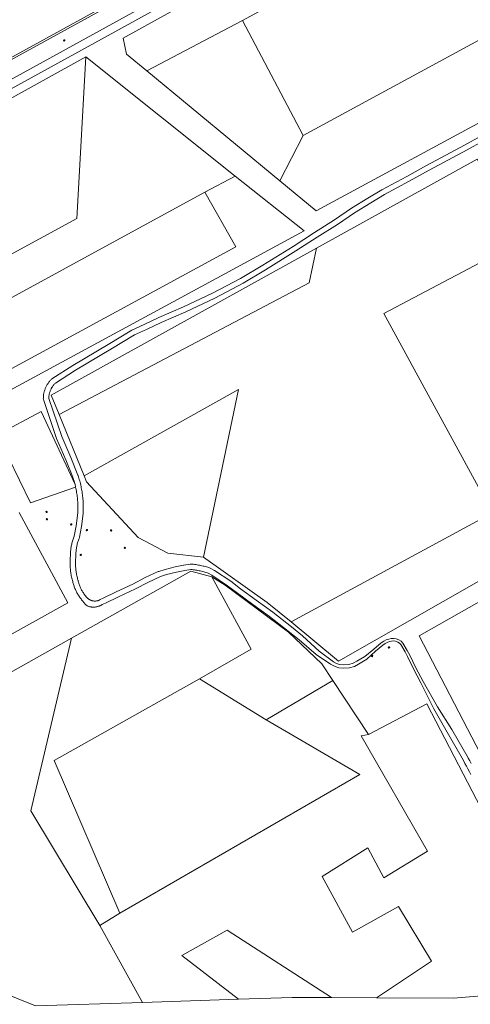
# Model space of a CAD drawing. Header units: metres. Extents: x 138165 to 154469, y 480134 to 494189.
# Tile 31 of 256: x 141175 to 141341, y 483730 to 484093. Entities that reach past the tile are written whole.
import ezdxf

# ---------------------------------------------------------------- set-up
doc = ezdxf.new("R2010")
doc.units = ezdxf.units.M
doc.header["$LTSCALE"] = 0.001
doc.header["$MEASUREMENT"] = 0
doc.layers.add('TOP-L-topo objecten punt', color=7, linetype='Continuous', lineweight=0)
doc.layers.add('TOP-L-topo objecten vlak', color=7, linetype='Continuous', lineweight=0)

# ---------------------------------------------------------------- blocks, each defined once
blk = doc.blocks.new('24')
at = {"layer": 'TOP-L-topo objecten punt', "color": 7, "linetype": 'Continuous', "lineweight": 0}
for radius in [0.025, 0.0182, 0.0115, 0.005]:
    blk.add_circle((0, 0), radius, dxfattribs=at)

msp = doc.modelspace()

# ---------------------------------------------------------------- linework, layer by layer
at = {"layer": 'TOP-L-topo objecten vlak', "flags": 128}
for points in [[(141037.69, 484007.94), (141037.93, 484008.1), (141041.24, 484008), (141058.1, 484016.23), (141590.69, 484309.05)], [(141039.86, 484003.91), (141066.27, 484020), (141591.07, 484308.24), (141590.69, 484309.05)], [(141458.98, 484228.82), (141050.45, 484003.93), (141043.76, 484000.29), (141042.78, 483999.74)], [(141044.78, 483997.32), (141052.38, 484001.54), (141454.42, 484222.77)], [(141222.06, 484073.92), (141214.65, 484080.04), (141213.37, 484085.95), (141376.22, 484176.19)], [(141279.7, 484050.07), (141487.39, 484162.95)], [(141257.35, 484092.46), (141384.08, 484161.33)], [(141222.06, 484073.92), (141257.35, 484092.46)], [(141257.35, 484092.46), (141279.7, 484050.07)], [(141044.33, 483993.07), (141199.6, 484079.09)], [(141057.12, 483943.77), (141196.26, 484019.46), (141199.6, 484079.09)], [(141199.6, 484079.09), (141254.67, 484035.15)], [(141271.08, 484033.43), (141222.06, 484073.92)], [(141354.73, 484057.02), (141353.2, 484059.45), (141284.53, 484022.33), (141271.08, 484033.43)], [(141345.04, 484049.71), (141339.25, 484046.53), (141325.24, 484039.05), (141317.89, 484034.98), (141308.77, 484030.09), (141303.63, 484026.98), (141297.54, 484023.3), (141291.27, 484018.98), (141283.87, 484014.27), (141276.01, 484009.22), (141264.82, 484002.27), (141256.67, 483997.33), (141246.34, 483991.89), (141235.59, 483986.9), (141226.54, 483982.92), (141221.09, 483980.4), (141216.55, 483978.28), (141207.79, 483972.98), (141194.77, 483965.24), (141187.12, 483960.34), (141186.92, 483960.15), (141186.73, 483959.95), (141186.54, 483959.75), (141186.36, 483959.55), (141186.18, 483959.34), (141186.01, 483959.12), (141185.84, 483958.9), (141185.68, 483958.68), (141185.53, 483958.45), (141185.38, 483958.22), (141185.24, 483957.98), (141185.11, 483957.74), (141184.98, 483957.5), (141184.86, 483957.26), (141184.75, 483957.01), (141184.64, 483956.75), (141184.55, 483956.5), (141184.45, 483956.24), (141184.37, 483955.98), (141184.29, 483955.71), (141184.22, 483955.45), (141184.16, 483955.18), (141184.1, 483954.91), (141184.05, 483954.64), (141184.01, 483954.37), (141183.98, 483954.1), (141183.95, 483953.83), (141183.94, 483953.55), (141183.93, 483953.28), (141183.92, 483953), (141183.93, 483952.73), (141188.83, 483938.38), (141192.18, 483930.53), (141194.82, 483924.05), (141194.97, 483923.6), (141195.11, 483923.16), (141195.25, 483922.7), (141195.38, 483922.25), (141195.5, 483921.79), (141195.62, 483921.34)], [(141279.7, 484050.07), (141271.08, 484033.43)], [(141341.68, 483818.41), (141341.14, 483819.43), (141340.6, 483820.45), (141340.56, 483820.53), (141334.5, 483831.03), (141329.23, 483839.43), (141323.95, 483848.69), (141321.24, 483853.8), (141319.04, 483858.4), (141318.13, 483860.14), (141316.51, 483862.9), (141315.82, 483863.61), (141315.06, 483864.12), (141314.07, 483864.5), (141313.17, 483864.63), (141312.21, 483864.57), (141311.29, 483864.36), (141310.33, 483864.03), (141309.42, 483863.57), (141308.49, 483862.93), (141305.79, 483860.6), (141302.42, 483857.91), (141299.56, 483856.16), (141298.18, 483855.44), (141296.55, 483854.96), (141294.78, 483854.82), (141293.18, 483855.02), (141291.96, 483855.38), (141290.86, 483855.94), (141285.61, 483859.88), (141279.48, 483865.56), (141275.47, 483868.88), (141268.52, 483874.29), (141262.35, 483878.68), (141256.66, 483882.91), (141253.05, 483885.68), (141247.09, 483889.68), (141245.66, 483890.43), (141245.39, 483890.55), (141244.97, 483890.7), (141244.54, 483890.83), (141244.12, 483890.96), (141243.69, 483891.09), (141243.26, 483891.2), (141242.83, 483891.31), (141242.4, 483891.41), (141241.96, 483891.51), (141241.53, 483891.6), (141241.09, 483891.68), (141240.65, 483891.76), (141240.22, 483891.83), (141239.77, 483891.89), (141239.33, 483891.94), (141238.89, 483891.99), (141238.45, 483892.03), (141238.03, 483892.01), (141235.74, 483891.64), (141235.66, 483891.62), (141232.57, 483890.99), (141228.81, 483890.07), (141226.52, 483889.34), (141226.28, 483889.25), (141221.53, 483887.04), (141216.97, 483884.66), (141210.76, 483881.75), (141206.04, 483879.43), (141204.85, 483878.91), (141204.54, 483878.74), (141204.45, 483878.69), (141204.37, 483878.64), (141204.28, 483878.59), (141204.19, 483878.55), (141204.02, 483878.51), (141203.85, 483878.47), (141203.68, 483878.44), (141203.5, 483878.41), (141203.33, 483878.39), (141203.15, 483878.38), (141202.98, 483878.38), (141202.81, 483878.39), (141202.63, 483878.4), (141202.46, 483878.42), (141202.28, 483878.44), (141202.11, 483878.48), (141201.94, 483878.52), (141201.77, 483878.56), (141201.61, 483878.62), (141201.44, 483878.68), (141201.28, 483878.75), (141201.12, 483878.82), (141200.97, 483878.9), (141200.82, 483878.99), (141200.67, 483879.08), (141200.53, 483879.18), (141200.39, 483879.29), (141200.25, 483879.4), (141200.12, 483879.52), (141200, 483879.64), (141199.88, 483879.77), (141199.76, 483879.9), (141199.65, 483880.04), (141199.55, 483880.18), (141199.45, 483880.32), (141199.26, 483880.58), (141199.07, 483880.83), (141198.89, 483881.09), (141198.71, 483881.36), (141198.54, 483881.63), (141198.37, 483881.9), (141198.21, 483882.18), (141198.06, 483882.46), (141197.91, 483882.74), (141197.77, 483883.03), (141197.63, 483883.32), (141197.5, 483883.61), (141197.38, 483883.9), (141197.27, 483884.2), (141197.16, 483884.5), (141197.05, 483884.8), (141196.96, 483885.11), (141196.87, 483885.41), (141196.79, 483885.72), (141196.71, 483886.03), (141196.68, 483886.14), (141196.57, 483886.53), (141196.47, 483886.93), (141196.37, 483887.33), (141196.28, 483887.73), (141196.2, 483888.14), (141196.12, 483888.54), (141196.05, 483888.95), (141195.99, 483889.35), (141195.94, 483889.76), (141195.9, 483890.17), (141195.86, 483890.58), (141195.83, 483890.99), (141195.81, 483891.4), (141195.79, 483891.81), (141195.79, 483892.22), (141195.79, 483892.63), (141195.8, 483893.04), (141195.81, 483893.45), (141195.83, 483893.86), (141195.87, 483894.28), (141195.9, 483894.68), (141195.92, 483894.93), (141195.91, 483895.28), (141195.92, 483895.64), (141195.93, 483895.99), (141195.95, 483896.34), (141195.98, 483896.7), (141196.01, 483897.05), (141196.05, 483897.4), (141196.1, 483897.76), (141196.16, 483898.1), (141196.22, 483898.45), (141196.3, 483898.8), (141196.37, 483899.15), (141196.46, 483899.49), (141196.55, 483899.83), (141196.65, 483900.17), (141196.76, 483900.51), (141196.88, 483900.85), (141197, 483901.18), (141197.13, 483901.51), (141197.24, 483901.89), (141197.98, 483905.83), (141198.59, 483910.68), (141198.6, 483910.81), (141198.63, 483911.33), (141198.64, 483911.85), (141198.65, 483912.38), (141198.66, 483912.9), (141198.65, 483913.42), (141198.64, 483913.94), (141198.62, 483914.47), (141198.6, 483914.99), (141198.57, 483915.51), (141198.52, 483916.03), (141198.48, 483916.55), (141198.42, 483917.07), (141198.36, 483917.58), (141198.29, 483918.1), (141198.21, 483918.62), (141198.12, 483919.13), (141198.03, 483919.65), (141197.93, 483920.16), (141197.83, 483920.67), (141197.71, 483921.18), (141197.59, 483921.69), (141197.46, 483922.19), (141197.33, 483922.7), (141197.19, 483923.2), (141197.04, 483923.7), (141196.88, 483924.2), (141196.72, 483924.69), (141196.67, 483924.81), (141194.03, 483931.3), (141190.7, 483939.1), (141185.92, 483953.07), (141185.93, 483953.32), (141185.94, 483953.56), (141185.96, 483953.81), (141185.99, 483954.05), (141186.02, 483954.29), (141186.07, 483954.53), (141186.11, 483954.77), (141186.17, 483955.01), (141186.24, 483955.24), (141186.31, 483955.47), (141186.39, 483955.71), (141186.47, 483955.93), (141186.56, 483956.16), (141186.66, 483956.38), (141186.77, 483956.6), (141186.88, 483956.82), (141187, 483957.03), (141187.13, 483957.24), (141187.26, 483957.44), (141187.4, 483957.65), (141187.55, 483957.84), (141187.7, 483958.03), (141187.85, 483958.22), (141188.02, 483958.4), (141188.18, 483958.58), (141188.36, 483958.75), (141195.82, 483963.54), (141208.81, 483971.26), (141208.82, 483971.27), (141217.5, 483976.52), (141221.93, 483978.59), (141227.36, 483981.09), (141236.42, 483985.08), (141247.22, 483990.1), (141257.66, 483995.59), (141265.86, 484000.57), (141277.07, 484007.53), (141284.95, 484012.58), (141292.37, 484017.32), (141298.63, 484021.62), (141304.67, 484025.27), (141309.76, 484028.35), (141318.85, 484033.22), (141326.19, 484037.29), (141340.2, 484044.77), (141346.03, 484047.97)], [(141284.62, 484008.52), (141343.87, 484041.35), (141360.45, 484011.36)], [(141254.67, 484035.15), (141280.04, 484014.9), (141155.46, 483947.45)], [(141254.67, 484035.15), (141243.47, 484029.26)], [(141243.47, 484029.26), (141091.36, 483946.18)], [(141155.46, 483947.45), (141152.28, 483953.34), (141254.9, 484009.03), (141243.47, 484029.26)], [(141360.45, 484011.36), (141309.51, 483984.49), (141349.52, 483910.94), (141275.26, 483870.67)], [(141189.74, 483947.17), (141186.83, 483954.34), (141284.62, 484008.52)], [(141189.74, 483947.17), (141281.97, 483995.75), (141284.62, 484008.52)], [(141377.1, 483981.23), (141409.42, 483922.75), (141292.74, 483856.26), (141275.26, 483870.67)], [(141242.96, 483894.52), (141255.94, 483956.46), (141198.95, 483924.52)], [(141195.83, 483920.45), (141179.17, 483914.59), (141166.94, 483939.67), (141183.16, 483948.29), (141195.62, 483921.34)], [(141198.95, 483924.52), (141189.74, 483947.17)], [(141198.95, 483924.52), (141199.85, 483922.3), (141218.86, 483901.81), (141229.79, 483896), (141242.96, 483894.52)], [(141195.83, 483920.45), (141195.93, 483919.96), (141196.03, 483919.47), (141196.12, 483918.97), (141196.21, 483918.47), (141196.29, 483917.97), (141196.36, 483917.47), (141196.42, 483916.97), (141196.47, 483916.47), (141196.52, 483915.97), (141196.56, 483915.46), (141196.6, 483914.96), (141196.62, 483914.46), (141196.64, 483913.95), (141196.65, 483913.45), (141196.66, 483912.94), (141196.66, 483912.44), (141196.65, 483911.93), (141196.63, 483911.43), (141196.6, 483910.92), (141196.01, 483906.14), (141195.27, 483902.26), (141195.13, 483901.91), (141195, 483901.55), (141194.88, 483901.2), (141194.77, 483900.84), (141194.66, 483900.47), (141194.56, 483900.11), (141194.46, 483899.75), (141194.38, 483899.38), (141194.3, 483899.01), (141194.22, 483898.64), (141194.16, 483898.27), (141194.1, 483897.9), (141194.05, 483897.52), (141194.01, 483897.15), (141193.98, 483896.77), (141193.95, 483896.4), (141193.93, 483896.02), (141193.92, 483895.64), (141193.91, 483895.27), (141193.92, 483894.89), (141193.88, 483894.46), (141193.84, 483894.04), (141193.82, 483893.61), (141193.8, 483893.18), (141193.79, 483892.76), (141193.79, 483892.33), (141193.79, 483891.9), (141193.8, 483891.47), (141193.82, 483891.04), (141193.85, 483890.62), (141193.89, 483890.19), (141193.93, 483889.77), (141193.98, 483889.34), (141194.04, 483888.92), (141194.1, 483888.49), (141194.17, 483888.07), (141194.25, 483887.65), (141194.34, 483887.23), (141194.43, 483886.82), (141194.54, 483886.4), (141194.65, 483885.99), (141194.76, 483885.58), (141194.84, 483885.24), (141194.93, 483884.91), (141195.03, 483884.59), (141195.13, 483884.26), (141195.24, 483883.93), (141195.35, 483883.61), (141195.47, 483883.29), (141195.6, 483882.98), (141195.73, 483882.66), (141195.88, 483882.35), (141196.02, 483882.04), (141196.18, 483881.74), (141196.34, 483881.43), (141196.5, 483881.14), (141196.67, 483880.84), (141196.85, 483880.55), (141197.04, 483880.26), (141197.23, 483879.98), (141197.42, 483879.7), (141197.62, 483879.42), (141197.83, 483879.15), (141198.04, 483878.88), (141198.26, 483878.62), (141198.48, 483878.36), (141198.59, 483878.19), (141198.7, 483878.03), (141198.82, 483877.87), (141198.94, 483877.71), (141199.07, 483877.56), (141199.2, 483877.41), (141199.34, 483877.27), (141199.49, 483877.13), (141199.64, 483877), (141199.79, 483876.88), (141199.95, 483876.76), (141200.12, 483876.65), (141200.28, 483876.54), (141200.45, 483876.44), (141200.66, 483876.38), (141200.87, 483876.32), (141201.08, 483876.28), (141201.29, 483876.24), (141201.51, 483876.21), (141201.72, 483876.18), (141201.94, 483876.16), (141202.15, 483876.16), (141202.37, 483876.15), (141202.58, 483876.16), (141202.8, 483876.17), (141203.01, 483876.19), (141203.23, 483876.21), (141203.44, 483876.25), (141203.65, 483876.29), (141203.86, 483876.34), (141204.07, 483876.39), (141204.28, 483876.45), (141204.48, 483876.52), (141204.68, 483876.6), (141204.88, 483876.68), (141205.08, 483876.77), (141205.27, 483876.87), (141205.46, 483876.97), (141205.65, 483877.08), (141206.85, 483877.6), (141211.62, 483879.95), (141217.86, 483882.87), (141222.42, 483885.25), (141227.12, 483887.43), (141229.35, 483888.15), (141233.01, 483889.04), (141236.06, 483889.66), (141238.35, 483890.03), (141238.78, 483889.99), (141239.21, 483889.94), (141239.65, 483889.89), (141240.08, 483889.82), (141240.51, 483889.75), (141240.94, 483889.68), (141241.37, 483889.59), (141241.79, 483889.5), (141242.22, 483889.4), (141242.64, 483889.3), (141243.06, 483889.18), (141243.48, 483889.07), (141243.9, 483888.94), (141244.31, 483888.81), (141244.73, 483888.67), (141246.06, 483887.96), (141251.88, 483884.06), (141255.46, 483881.31), (141261.17, 483877.06), (141267.32, 483872.69), (141274.22, 483867.32), (141278.2, 483864.02), (141284.49, 483858.65), (141289.85, 483855.06), (141291.49, 483854.23), (141292.92, 483853.8), (141294.75, 483853.58), (141296.78, 483853.74), (141298.64, 483854.29), (141300.17, 483855.08), (141303.14, 483856.89), (141306.41, 483859.86), (141309.08, 483862.16), (141309.91, 483862.74), (141310.71, 483863.14), (141311.55, 483863.44), (141312.34, 483863.61), (141313.13, 483863.67), (141313.83, 483863.56), (141314.61, 483863.26), (141315.2, 483862.87), (141315.74, 483862.31), (141317.29, 483859.68), (141318.18, 483857.97), (141320.39, 483853.37), (141323.11, 483848.23), (141327.96, 483838.68), (141332.76, 483830.05), (141338.83, 483819.53), (141339.37, 483818.5), (141339.91, 483817.47), (141340.46, 483816.45), (141341.02, 483815.43), (141341.58, 483814.41)], [(141195.62, 483921.34), (141195.67, 483921.12), (141195.73, 483920.9), (141195.78, 483920.67), (141195.83, 483920.45)], [(141175.01, 483911.03), (141193.01, 483877.7), (141147.37, 483852.37)], [(141275.26, 483870.67), (141266.49, 483877.9), (141242.96, 483894.52)], [(141365.87, 483890.16), (141322.54, 483865.52), (141356.54, 483799.99), (141401.98, 483825.67)], [(141194.3, 483864.68), (141238.29, 483889.37), (141246.11, 483887.35)], [(141241.5, 483849.66), (141260.57, 483860.7), (141246.11, 483887.35)], [(141246.11, 483887.35), (141250.99, 483884.29), (141274.32, 483866.93), (141286.57, 483855.25), (141290.64, 483849.09)], [(141149.88, 483839.75), (141194.3, 483864.68)], [(141204.7, 483758.67), (141179.35, 483801.04), (141194.3, 483864.68)], [(141241.5, 483849.66), (141187.98, 483819.52), (141212.17, 483763.29)], [(141266.12, 483834.53), (141241.5, 483849.66)], [(141290.64, 483849.09), (141266.12, 483834.53)], [(141290.64, 483849.09), (141303.79, 483829.15)], [(141303.79, 483829.15), (141325.29, 483840.47), (141353.69, 483785.71), (141353.5, 483775.24), (141352.8, 483761.82), (141346.99, 483732.95), (141335.1, 483731.92), (141306.71, 483732.04)], [(141212.17, 483763.29), (141300.57, 483814.39), (141266.12, 483834.53)], [(141303.79, 483829.15), (141301.16, 483828.63), (141325.52, 483786.11), (141309.47, 483776.31), (141303.63, 483787.4), (141286.77, 483776.73), (141297.95, 483756.26), (141314.82, 483765.76), (141327.01, 483745.58), (141306.71, 483732.04)], [(141220.45, 483730.37), (141181.02, 483729.08), (141168.29, 483734.27), (141137.01, 483792.23)], [(141212.17, 483763.29), (141204.7, 483758.67)], [(141220.45, 483730.37), (141204.7, 483758.67)], [(141290.17, 483732.12), (141251.69, 483756.97), (141235.05, 483747.59), (141255.86, 483731.53)], [(141255.86, 483731.53), (141220.45, 483730.37)], [(141290.17, 483732.12), (141275.61, 483732.18), (141255.86, 483731.53)], [(141306.71, 483732.04), (141290.17, 483732.12)]]:
    msp.add_lwpolyline(points, dxfattribs=at)

# ---------------------------------------------------------------- block references
at = {"layer": 'TOP-L-topo objecten punt', "xscale": 10, "yscale": 10, "zscale": 10}
for p in [(141191.66, 484085.15), (141185.11, 483911.27), (141185.27, 483908.56), (141194.21, 483906.67), (141199.99, 483904.58), (141208.89, 483904.42), (141214.02, 483898.01), (141197.74, 483895.38), (141311.37, 483861.31), (141305.15, 483858.12)]:
    msp.add_blockref('24', p, dxfattribs=at)

doc.saveas('drawing.dxf')
